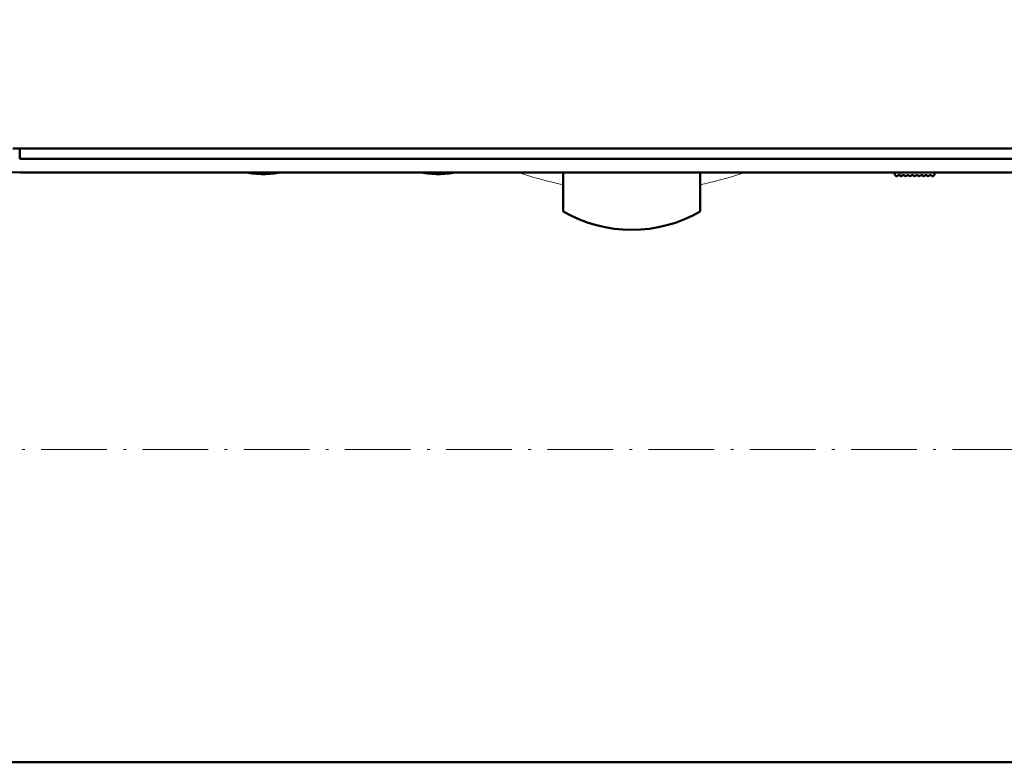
# Model space of a CAD drawing. Extents: x -2073 to 2460, y -1948 to 865.
# Tile 24 of 83: x 35 to 215, y -1895 to -1759. Entities that reach past the tile are written whole.
import ezdxf

# ---------------------------------------------------------------- set-up
doc = ezdxf.new("R2010")
doc.units = 0
doc.linetypes.add('DASHDOT', pattern=[18.5, 12, -3, 0.5, -3])

msp = doc.modelspace()

# ---------------------------------------------------------------- linework, layer by layer
at = {"color": 7, "lineweight": 50}
for p, q in [((34.73, -1784.89), (34.73, -1783.03)), ((34.73, -1783.03), (284.13, -1783.03)), ((34.73, -1783.03), (34.73, -1784.89)), ((34.73, -1783.03), (284.13, -1783.03)), ((34.73, -1784.89), (284.13, -1784.89)), ((34.73, -1784.89), (284.13, -1784.89)), ((34.9, -1787.39), (283.96, -1787.39)), ((34.9, -1787.39), (283.96, -1787.39)), ((134.07, -1794.54), (134.07, -1787.39)), ((159.07, -1794.54), (159.07, -1787.39)), ((194.63, -1787.39), (194.63, -1787.89)), ((194.63, -1787.89), (194.73, -1787.89)), ((194.73, -1787.89), (194.72, -1787.89)), ((195.36, -1787.89), (195.44, -1787.89)), ((196.25, -1787.89), (196.18, -1787.89)), ((197.07, -1787.89), (197, -1787.89)), ((197.89, -1787.89), (197.82, -1787.89)), ((198.71, -1787.89), (198.64, -1787.89)), ((199.53, -1787.89), (199.46, -1787.89)), ((200.35, -1787.89), (200.28, -1787.89)), ((201.17, -1787.89), (201.1, -1787.89)), ((201.93, -1787.89), (201.81, -1787.89)), ((201.93, -1787.39), (201.93, -1787.89)), ((868.57, -1895.19), (-575.43, -1895.19))]:
    msp.add_line(p, q, dxfattribs=at)
at = {"color": 7, "linetype": 'DASHDOT', "lineweight": 18, "ltscale": 0.020401}
msp.add_line((195.63, -1787.32), (195.63, -1788.14), dxfattribs=at)
at = {"color": 7, "lineweight": 18}
msp.add_line((195.63, -1787.39), (195.63, -1788.01), dxfattribs=at)
at = {"color": 7, "linetype": 'DASHDOT', "lineweight": 18}
msp.add_line((-719.83, -1838.04), (1012.97, -1838.04), dxfattribs=at)
at = {"color": 7, "lineweight": 50}
msp.add_lwpolyline([(33.48, -1783), (34.73, -1783.03)], dxfattribs=at)
at = {"color": 7, "lineweight": 18}
for points in [[(125.86, -1787.39), (128.49, -1788.24), (131.23, -1789.01), (134.07, -1789.68)], [(159.07, -1789.68), (161.9, -1789.01), (164.64, -1788.24), (167.27, -1787.39)]]:
    msp.add_lwpolyline(points, dxfattribs=at)
at = {"color": 7, "lineweight": 50}
for centre, radius, start, end in [((34.9, -1757.39), 30, 184, 270), ((34.9, -1757.39), 30, 184, 270), ((79.23, -1770.57), 17.12, 259.274, 269.9959), ((79.23, -1770.57), 17.12, 259.274, 269.9959), ((79.23, -1770.57), 17.12, 270.0041, 280.726), ((79.23, -1770.57), 17.12, 270.0041, 280.726), ((111.23, -1770.57), 17.12, 259.2566, 269.9958), ((111.23, -1770.57), 17.12, 259.2566, 269.9958), ((111.23, -1770.57), 17.12, 270.0042, 280.7434), ((111.23, -1770.57), 17.12, 270.0042, 280.7434), ((194.99, -1787.79), 0.28, 200.9248, 321.3178), ((195.36, -1788.09), 0.2, 90, 141.3178), ((195.43, -1788.09), 0.2, 38.6797, 89.6751), ((195.81, -1787.79), 0.28, 218.6839, 229.9948), ((195.81, -1787.79), 0.28, 229.9948, 321.3178), ((196.18, -1788.09), 0.2, 90, 141.3178), ((196.25, -1788.09), 0.2, 38.6822, 90), ((196.63, -1787.79), 0.28, 218.6822, 321.3178), ((197, -1788.09), 0.2, 90, 141.3178), ((197.07, -1788.09), 0.2, 38.6822, 90), ((197.45, -1787.79), 0.28, 218.6822, 321.3178), ((197.82, -1788.09), 0.2, 90, 141.3178), ((197.89, -1788.09), 0.2, 38.6822, 90), ((198.27, -1787.79), 0.28, 218.6822, 321.3178), ((198.64, -1788.09), 0.2, 90, 141.3178), ((198.71, -1788.09), 0.2, 38.6822, 90), ((199.09, -1787.79), 0.28, 218.6822, 321.3178), ((199.46, -1788.09), 0.2, 90, 141.3178), ((199.53, -1788.09), 0.2, 38.6822, 90), ((199.91, -1787.79), 0.28, 218.6822, 321.3178), ((200.28, -1788.09), 0.2, 90, 141.3178), ((200.35, -1788.09), 0.2, 38.6822, 90), ((200.73, -1787.79), 0.28, 218.6822, 321.3178), ((201.1, -1788.09), 0.2, 90, 141.3178), ((201.17, -1788.09), 0.2, 38.6822, 90), ((201.55, -1787.79), 0.28, 218.6822, 339.0752), ((146.57, -1772.89), 25, 240, 300)]:
    msp.add_arc(centre, radius, start, end, dxfattribs=at)

doc.saveas('drawing.dxf')
